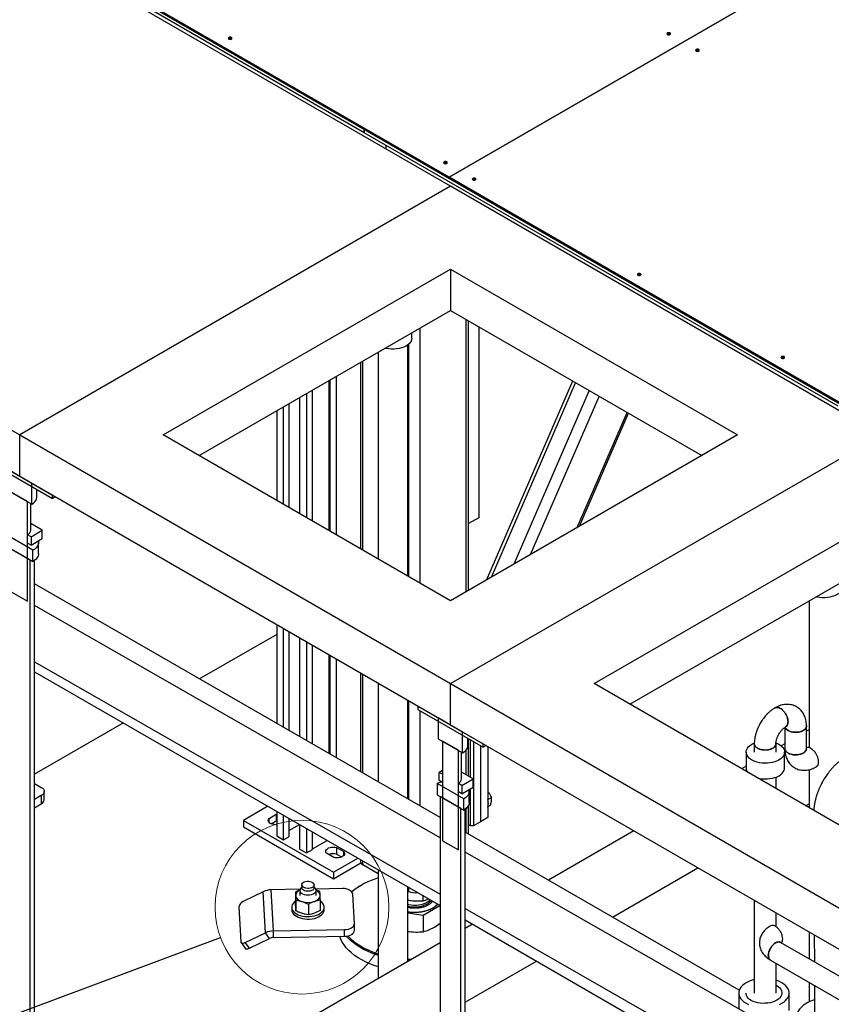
# Model space of a CAD drawing. Header units: millimetres. Extents: x 0 to 841, y 0 to 594.
# Tile 212 of 256: x 654 to 686, y 382 to 421. Entities that reach past the tile are written whole.
import ezdxf

# ---------------------------------------------------------------- set-up
doc = ezdxf.new("R2010")
doc.units = ezdxf.units.MM
doc.layers.add('TRAIT-FORT', color=4, linetype='Continuous', lineweight=25)
doc.dimstyles.new('SLDDIMSTYLE2', dxfattribs={"dimtxt": 0.18, "dimasz": 2, "dimexe": 0, "dimexo": 0.0625, "dimgap": 0, "dimtad": 0, "dimtih": 1, "dimtoh": 1, "dimdec": 0, "dimrnd": 1e-09, "dimzin": 0, "dimdsep": 46, "dimtxsty": 'Standard', "dimblk1": 'NONE', "dimblk2": 'NONE', "dimsah": 1, "dimcen": 0.09, "dimadec": 0, "dimazin": 0, "dimtfac": 2, "dimtdec": 0, "dimtofl": 0, "dimtmove": 0, "dimatfit": 3, "dimldrblk": 'NONE', "dimfxl": 1, "dimfrac": 2, "dimtolj": 1, "dimtzin": 0, "dimarcsym": 0})

# ---------------------------------------------------------------- blocks, each defined once
blk = doc.blocks.new('_None')

msp = doc.modelspace()

# ---------------------------------------------------------------- linework, layer by layer
at = {"color": 7, "linetype": 'Continuous', "lineweight": 18}
msp.add_circle((664.857, 385.83), 3.424, dxfattribs=at)
at = {"layer": 'TRAIT-FORT', "color": 4, "linetype": 'Continuous', "lineweight": 25}
for p, q in [((670.652, 414.59), (653.738, 424.354)), ((653.738, 424.305), (670.652, 414.541)), ((667.315, 416.468), (653.738, 424.305)), ((667.315, 416.337), (653.738, 424.175)), ((670.709, 414.231), (653.738, 424.028)), ((670.652, 414.59), (683.683, 422.112)), ((683.682, 422.112), (670.652, 414.59)), ((667.315, 416.468), (667.315, 416.337)), ((685.982, 405.691), (667.315, 416.468)), ((667.315, 416.337), (667.315, 416.468)), ((667.315, 416.337), (667.315, 416.337)), ((685.982, 405.561), (667.315, 416.337)), ((668.163, 415.847), (668.163, 415.7)), ((697.805, 398.915), (670.652, 414.59)), ((670.652, 414.59), (670.652, 414.541)), ((670.652, 414.541), (670.652, 414.59)), ((670.652, 414.541), (697.805, 398.866)), ((670.652, 414.541), (670.652, 414.541)), ((636.768, 414.231), (653.738, 404.434)), ((670.709, 414.231), (653.738, 404.434)), ((687.679, 404.434), (670.709, 414.231)), ((653.738, 402.801), (636.768, 412.598)), ((659.395, 404.434), (670.709, 410.965)), ((670.709, 410.965), (682.022, 404.434)), ((670.709, 410.965), (670.709, 409.332)), ((660.809, 403.617), (670.709, 409.332)), ((670.709, 409.332), (680.608, 403.617)), ((671.331, 398.262), (671.331, 408.973)), ((671.425, 398.316), (671.425, 408.919)), ((669.521, 398.589), (669.521, 408.646)), ((671.826, 408.687), (671.826, 401.172)), ((669.186, 408.241), (669.186, 408.453)), ((667.866, 407.691), (667.866, 399.544)), ((669.026, 398.874), (669.026, 407.975)), ((669.068, 398.85), (669.068, 408.009)), ((667.258, 399.895), (667.258, 407.34)), ((667.164, 407.286), (667.164, 399.949)), ((665.929, 400.662), (665.929, 406.573)), ((665.963, 406.593), (665.963, 400.642)), ((666.203, 406.731), (666.203, 400.504)), ((675.521, 406.554), (672.131, 398.724)), ((665.276, 401.039), (665.276, 406.196)), ((672.324, 398.835), (675.637, 406.487)), ((673.22, 399.352), (676.175, 406.177)), ((664.767, 405.902), (664.767, 401.333)), ((665.035, 406.057), (665.035, 401.178)), ((673.869, 399.727), (676.564, 405.952)), ((663.867, 405.383), (663.867, 401.852)), ((664.136, 401.697), (664.136, 405.538)), ((664.348, 405.66), (664.348, 401.575)), ((675.704, 400.787), (677.666, 405.316)), ((675.792, 400.837), (677.718, 405.286)), ((653.738, 402.801), (653.738, 404.434)), ((653.738, 404.434), (670.709, 394.637)), ((670.709, 397.903), (659.395, 404.434)), ((682.022, 404.434), (670.709, 397.903)), ((670.709, 394.637), (687.679, 404.434)), ((652.447, 403.546), (655.029, 402.056)), ((652.447, 403.416), (655.029, 401.925)), ((654.219, 402.523), (653.257, 403.079)), ((670.709, 393.004), (653.738, 402.801)), ((653.257, 402.262), (654.219, 401.707)), ((654.219, 401.707), (654.219, 402.523)), ((654.418, 401.984), (654.418, 402.278)), ((654.049, 401.805), (653.427, 402.164)), ((655.029, 401.925), (655.029, 402.056)), ((655.142, 401.99), (655.029, 401.925)), ((654.049, 397.885), (654.049, 401.805)), ((654.178, 400.681), (654.178, 401.73)), ((671.826, 401.172), (671.425, 400.94)), ((676.366, 394.637), (687.679, 401.168)), ((654.629, 400.681), (654.178, 400.941)), ((654.261, 399.889), (653.215, 400.493)), ((654.184, 400.424), (654.049, 400.501)), ((654.049, 400.175), (654.049, 400.501)), ((654.184, 400.424), (654.629, 400.681)), ((654.184, 400.424), (654.184, 400.097)), ((654.184, 400.097), (654.629, 400.354)), ((654.629, 400.354), (654.629, 400.681)), ((653.215, 400.052), (654.261, 399.448)), ((654.148, 399.513), (653.328, 399.987)), ((654.184, 400.097), (654.049, 400.175)), ((654.478, 399.75), (654.478, 400.191)), ((654.261, 399.448), (654.261, 399.889)), ((677.78, 393.821), (687.679, 399.535)), ((654.148, 371.702), (654.148, 399.513)), ((654.318, 372.099), (654.318, 399.485)), ((670.299, 389.359), (654.318, 398.57)), ((653.427, 398.245), (654.049, 397.885)), ((670.299, 388.566), (654.318, 397.716)), ((684.836, 397.894), (684.836, 392.106)), ((663.867, 396.954), (663.867, 393.066)), ((663.867, 396.577), (660.824, 394.82)), ((664.136, 392.911), (664.136, 396.798)), ((664.348, 396.676), (664.348, 392.789)), ((664.767, 396.434), (664.767, 392.547)), ((665.035, 396.279), (665.035, 392.393)), ((665.276, 392.254), (665.276, 396.14)), ((665.929, 391.877), (665.929, 395.763)), ((665.963, 395.744), (665.963, 391.858)), ((654.318, 395.49), (670.299, 386.34)), ((666.203, 395.605), (666.203, 391.719)), ((654.318, 395.107), (670.299, 385.896)), ((667.164, 395.05), (667.164, 391.165)), ((667.258, 391.111), (667.258, 394.996)), ((667.866, 394.645), (667.866, 390.761)), ((670.709, 393.004), (670.709, 394.637)), ((670.709, 394.637), (687.679, 384.84)), ((687.679, 388.106), (676.366, 394.637)), ((669.026, 390.092), (669.026, 393.975)), ((669.068, 390.068), (669.068, 393.951)), ((669.418, 393.749), (672, 392.259)), ((669.418, 393.749), (669.418, 393.619)), ((669.418, 393.619), (672, 392.128)), ((669.521, 389.807), (669.521, 393.559)), ((657.823, 393.087), (654.318, 391.064)), ((671.19, 392.726), (670.228, 393.282)), ((670.228, 393.282), (670.228, 392.465)), ((687.679, 383.207), (670.709, 393.004)), ((684.736, 392.077), (684.736, 392.963)), ((671.19, 391.91), (671.19, 392.726)), ((683.884, 392.918), (683.884, 392.077)), ((684.836, 392.815), (684.736, 392.757)), ((684.836, 392.815), (684.736, 392.757)), ((670.228, 392.465), (671.19, 391.91)), ((670.398, 392.367), (670.398, 388.448)), ((671.02, 392.008), (670.398, 392.367)), ((671.389, 392.188), (671.389, 392.481)), ((671.425, 390.985), (671.425, 392.46)), ((671.501, 390.941), (671.501, 392.416)), ((671.614, 392.351), (671.614, 389.032)), ((671.897, 392.188), (671.897, 389.195)), ((672, 392.128), (672, 392.259)), ((672.113, 392.193), (672, 392.128)), ((682.676, 392.268), (682.676, 391.931)), ((683.536, 391.931), (683.536, 392.268)), ((683.884, 392.265), (683.745, 392.184)), ((683.884, 392.265), (683.745, 392.184)), ((671.02, 388.088), (671.02, 392.008)), ((671.149, 390.884), (671.149, 391.933)), ((671.331, 391.039), (671.331, 392.029)), ((672.179, 392.155), (672.179, 389.358)), ((682.359, 391.938), (682.359, 391.319)), ((683.876, 391.319), (683.876, 391.938)), ((670.398, 391.219), (670.263, 391.141)), ((670.398, 391.064), (670.263, 391.141)), ((670.263, 390.814), (670.263, 391.141)), ((670.398, 391.064), (670.398, 390.737)), ((671.6, 390.884), (671.149, 391.144)), ((682.359, 391.384), (682.179, 391.281)), ((682.359, 391.384), (682.179, 391.281)), ((684.836, 391.245), (684.836, 389.747)), ((654.318, 390.705), (654.587, 390.55)), ((670.185, 390.696), (670.185, 390.255)), ((671.232, 390.092), (670.185, 390.696)), ((670.398, 390.737), (670.263, 390.814)), ((671.02, 390.378), (671.02, 390.704)), ((671.154, 390.627), (671.02, 390.704)), ((671.154, 390.627), (671.6, 390.884)), ((671.154, 390.627), (671.154, 390.3)), ((671.6, 390.557), (671.6, 390.884)), ((683.536, 390.498), (683.536, 390.953)), ((654.704, 390.06), (654.704, 390.387)), ((670.185, 390.255), (671.232, 389.651)), ((671.154, 390.3), (671.02, 390.378)), ((671.154, 390.3), (671.6, 390.557)), ((671.449, 389.953), (671.449, 390.394)), ((671.501, 389.032), (671.501, 390.5)), ((654.587, 390.223), (654.318, 390.068)), ((654.318, 389.742), (654.587, 389.897)), ((654.587, 390.223), (654.587, 389.897)), ((670.299, 390.19), (670.299, 362.378)), ((671.119, 389.716), (670.299, 390.19)), ((671.232, 389.651), (671.232, 390.092)), ((671.425, 388.71), (671.425, 389.845)), ((672.179, 390.07), (672.322, 390.152)), ((672.194, 389.8), (672.288, 389.854)), ((684.7, 389.826), (684.836, 389.905)), ((684.7, 389.826), (684.836, 389.905)), ((663.519, 389.804), (662.56, 389.25)), ((663.564, 389.324), (663.847, 389.487)), ((663.847, 389.487), (663.867, 389.492)), ((663.847, 389.487), (663.847, 389.226)), ((663.867, 389.603), (663.867, 388.638)), ((671.119, 361.905), (671.119, 389.716)), ((671.289, 362.302), (671.289, 389.688)), ((671.331, 388.764), (671.331, 389.722)), ((662.56, 389.25), (662.56, 388.989)), ((662.56, 389.25), (666.096, 387.209)), ((663.564, 389.174), (663.564, 389.324)), ((663.651, 389.113), (663.847, 389.226)), ((663.847, 389.226), (663.867, 389.231)), ((664.136, 388.483), (664.136, 389.448)), ((664.348, 389.326), (664.348, 388.605)), ((664.348, 388.85), (664.76, 389.088)), ((664.767, 389.085), (664.767, 388.119)), ((671.501, 389.032), (671.425, 389.076)), ((671.897, 389.195), (671.614, 389.032)), ((672.179, 389.358), (671.897, 389.195)), ((662.56, 388.989), (666.096, 386.948)), ((665.035, 388.93), (665.035, 387.964)), ((665.276, 388.102), (665.276, 388.791)), ((682.089, 382.562), (671.289, 388.788)), ((671.614, 389.032), (671.501, 389.032)), ((677.937, 388.831), (674.577, 386.892)), ((677.937, 388.831), (674.577, 386.892)), ((663.867, 388.638), (664.136, 388.483)), ((664.136, 388.483), (664.348, 388.605)), ((665.276, 388.122), (665.856, 388.457)), ((670.398, 388.448), (671.02, 388.088)), ((664.767, 388.119), (665.035, 387.964)), ((665.035, 387.964), (665.276, 388.102)), ((666.11, 387.789), (665.827, 387.952)), ((666.223, 388.181), (666.506, 388.018)), ((666.223, 388.181), (666.223, 387.92)), ((666.223, 387.92), (666.419, 387.806)), ((666.506, 387.867), (666.506, 388.018)), ((685.569, 379.823), (671.289, 387.999)), ((666.096, 387.209), (667.057, 387.764)), ((666.096, 386.948), (667.179, 387.573)), ((667.164, 387.703), (667.164, 387.627)), ((667.258, 387.497), (667.258, 387.649)), ((666.096, 387.209), (666.096, 386.948)), ((667.866, 387.146), (667.258, 387.497)), ((667.866, 387.298), (667.866, 383.018)), ((677.1, 385.438), (680.457, 387.377)), ((677.1, 385.438), (680.457, 387.377)), ((663.332, 386.436), (662.541, 386.048)), ((663.419, 384.82), (663.332, 386.436)), ((664.784, 386.532), (663.652, 386.512)), ((663.739, 384.896), (663.652, 386.512)), ((664.606, 386.423), (664.606, 386)), ((664.775, 386.487), (664.775, 386.294)), ((664.851, 386.624), (664.802, 386.562)), ((664.851, 386.709), (664.851, 386.594)), ((665.339, 386.594), (665.339, 386.709)), ((665.387, 386.562), (665.339, 386.624)), ((666.451, 386.562), (665.399, 386.543)), ((665.415, 386.294), (665.415, 386.487)), ((667.201, 386.696), (667.173, 386.68)), ((669.026, 383.687), (669.026, 386.63)), ((669.068, 386.452), (669.026, 386.476)), ((669.068, 386.452), (669.068, 386.605)), ((664.623, 386.104), (664.623, 385.68)), ((665.583, 385.697), (665.583, 386.121)), ((666.925, 385.184), (666.863, 386.338)), ((669.638, 386.06), (669.638, 386.277)), ((682.676, 386.096), (682.676, 382.438)), ((662.374, 385.848), (662.448, 384.463)), ((664.455, 385.827), (664.455, 385.729)), ((665.112, 385.952), (665.112, 385.529)), ((665.735, 385.729), (665.735, 385.827)), ((669.107, 385.798), (669.026, 385.814)), ((669.026, 385.601), (669.638, 385.511)), ((669.638, 385.511), (670.294, 385.899)), ((671.289, 385.773), (685.162, 377.829)), ((683.536, 385.055), (683.536, 385.599)), ((669.638, 385.511), (669.638, 384.862)), ((670.082, 385.045), (670.299, 385.194)), ((671.289, 385.325), (685.162, 377.328)), ((662.627, 384.433), (663.419, 384.82)), ((663.579, 384.597), (663.419, 384.82)), ((663.739, 384.896), (666.537, 384.946)), ((663.739, 384.635), (663.739, 384.896)), ((666.537, 384.685), (666.537, 384.946)), ((666.925, 384.916), (666.925, 385.177)), ((671.576, 385.16), (671.289, 384.994)), ((671.576, 385.16), (671.289, 384.994)), ((684.836, 384.848), (684.836, 383.792)), ((670.299, 384.422), (661.593, 379.397)), ((670.299, 384.422), (661.593, 379.397)), ((662.459, 384.432), (662.619, 384.208)), ((662.787, 384.209), (662.627, 384.433)), ((662.787, 384.209), (663.579, 384.597)), ((663.739, 384.635), (666.537, 384.685)), ((687.368, 382.33), (683.716, 384.439)), ((685.042, 384.73), (685.046, 383.671)), ((669.095, 383.727), (669.026, 383.731)), ((671.289, 382.084), (674.098, 383.706)), ((671.289, 382.084), (674.098, 383.706)), ((683.316, 383.746), (687.139, 381.539)), ((683.536, 382.442), (683.536, 383.619)), ((684.836, 382.868), (684.836, 382.094)), ((685.05, 382.745), (685.056, 381.483)), ((682.069, 382.447), (682.069, 381.826)), ((683.77, 382.45), (683.769, 382.456)), ((684.053, 381.752), (684.053, 382.447))]:
    msp.add_line(p, q, dxfattribs=at)
at = {"layer": 'TRAIT-FORT', "color": 4, "linetype": 'Continuous', "lineweight": 25, "flags": 128}
for points in [[(661.975, 420.031), (661.998, 420.022), (662.026, 420.018), (662.053, 420.022), (662.077, 420.031), (662.092, 420.044), (662.098, 420.06), (662.092, 420.076), (662.077, 420.089), (662.053, 420.098), (662.026, 420.101), (661.998, 420.098), (661.975, 420.089), (661.959, 420.076), (661.954, 420.06), (661.959, 420.044), (661.975, 420.031)], [(679.256, 420.21), (679.28, 420.201), (679.307, 420.198), (679.335, 420.201), (679.358, 420.21), (679.374, 420.224), (679.379, 420.24), (679.374, 420.255), (679.358, 420.269), (679.335, 420.278), (679.307, 420.281), (679.28, 420.278), (679.256, 420.269), (679.241, 420.255), (679.235, 420.24), (679.241, 420.224), (679.256, 420.21)], [(680.388, 419.557), (680.411, 419.548), (680.438, 419.545), (680.466, 419.548), (680.489, 419.557), (680.505, 419.571), (680.51, 419.587), (680.505, 419.602), (680.489, 419.616), (680.466, 419.625), (680.438, 419.628), (680.411, 419.625), (680.388, 419.616), (680.372, 419.602), (680.366, 419.587), (680.372, 419.571), (680.388, 419.557)], [(670.46, 415.132), (670.483, 415.123), (670.511, 415.12), (670.539, 415.123), (670.562, 415.132), (670.577, 415.146), (670.583, 415.161), (670.577, 415.177), (670.562, 415.191), (670.539, 415.2), (670.511, 415.203), (670.483, 415.2), (670.46, 415.191), (670.444, 415.177), (670.439, 415.161), (670.444, 415.146), (670.46, 415.132)], [(671.591, 414.479), (671.615, 414.47), (671.642, 414.467), (671.67, 414.47), (671.693, 414.479), (671.709, 414.493), (671.714, 414.508), (671.709, 414.524), (671.693, 414.538), (671.67, 414.547), (671.642, 414.55), (671.615, 414.547), (671.591, 414.538), (671.576, 414.524), (671.57, 414.508), (671.576, 414.493), (671.591, 414.479)], [(678.097, 410.724), (678.12, 410.715), (678.147, 410.711), (678.175, 410.715), (678.198, 410.724), (678.214, 410.737), (678.219, 410.753), (678.214, 410.769), (678.198, 410.782), (678.175, 410.791), (678.147, 410.795), (678.12, 410.791), (678.097, 410.782), (678.081, 410.769), (678.075, 410.753), (678.081, 410.737), (678.097, 410.724)], [(669.186, 408.241), (669.18, 408.189), (669.161, 408.13), (669.127, 408.074), (669.08, 408.021), (669.021, 407.972), (668.951, 407.928), (668.87, 407.891), (668.782, 407.86), (668.687, 407.837), (668.587, 407.821), (668.485, 407.814), (668.381, 407.815), (668.279, 407.824), (668.181, 407.842), (668.143, 407.851)], [(683.753, 407.458), (683.777, 407.449), (683.804, 407.446), (683.832, 407.449), (683.855, 407.458), (683.871, 407.471), (683.876, 407.487), (683.871, 407.503), (683.855, 407.517), (683.832, 407.526), (683.804, 407.529), (683.777, 407.526), (683.753, 407.517), (683.738, 407.503), (683.732, 407.487), (683.738, 407.471), (683.753, 407.458)], [(654.219, 401.707), (654.285, 401.751), (654.339, 401.801), (654.38, 401.855), (654.406, 401.911), (654.418, 401.97), (654.418, 401.984)], [(654.468, 400.261), (654.476, 400.221), (654.476, 400.16), (654.461, 400.1), (654.431, 400.042), (654.388, 399.986), (654.331, 399.935), (654.261, 399.889)], [(654.478, 399.75), (654.476, 399.719), (654.461, 399.659), (654.431, 399.601), (654.388, 399.545), (654.331, 399.494), (654.261, 399.448)], [(686.156, 398.444), (686.151, 398.392), (686.131, 398.333), (686.098, 398.277), (686.051, 398.224), (685.992, 398.175), (685.921, 398.131), (685.841, 398.094), (685.752, 398.063), (685.657, 398.04), (685.558, 398.024), (685.455, 398.017), (685.352, 398.018), (685.25, 398.027), (685.151, 398.045), (685.113, 398.054)], [(684.736, 392.978), (684.736, 392.975), (684.732, 392.929), (684.714, 392.885), (684.683, 392.844), (684.638, 392.806), (684.583, 392.774), (684.518, 392.748), (684.446, 392.73), (684.369, 392.72), (684.291, 392.718), (684.213, 392.724), (684.138, 392.738), (684.07, 392.76), (684.009, 392.789), (683.959, 392.824), (683.921, 392.864), (683.896, 392.907), (683.889, 392.926)], [(671.19, 391.91), (671.256, 391.954), (671.31, 392.004), (671.351, 392.058), (671.377, 392.115), (671.388, 392.173), (671.389, 392.188)], [(683.534, 392.304), (683.616, 392.268), (683.689, 392.226), (683.752, 392.178), (683.802, 392.126), (683.84, 392.071), (683.865, 392.012), (683.875, 391.953), (683.872, 391.893), (683.854, 391.834), (683.823, 391.777), (683.778, 391.723), (683.722, 391.674), (683.654, 391.628), (683.576, 391.589), (683.489, 391.556), (683.396, 391.531), (683.297, 391.513), (683.195, 391.503), (683.091, 391.5), (682.988, 391.507), (682.888, 391.521), (682.792, 391.543), (682.701, 391.572), (682.619, 391.608), (682.546, 391.65), (682.483, 391.698), (682.432, 391.75), (682.394, 391.806), (682.37, 391.864), (682.359, 391.923), (682.363, 391.983), (682.38, 392.042), (682.412, 392.099), (682.456, 392.153), (682.513, 392.203), (682.581, 392.248), (682.581, 392.248)], [(682.581, 392.248), (682.659, 392.287), (682.676, 392.294)], [(683.41, 392.092), (683.349, 392.063), (683.279, 392.041), (683.204, 392.026), (683.125, 392.02), (683.046, 392.022), (682.969, 392.032), (682.896, 392.051), (682.831, 392.077), (682.775, 392.109), (682.73, 392.147), (682.698, 392.189), (682.68, 392.233), (682.676, 392.268)], [(683.884, 392.077), (683.885, 392.065), (683.896, 392.02), (683.921, 391.977), (683.959, 391.938), (684.009, 391.903), (684.07, 391.874), (684.138, 391.852), (684.213, 391.837), (684.291, 391.831), (684.369, 391.833), (684.446, 391.843), (684.518, 391.862), (684.583, 391.887), (684.638, 391.919), (684.683, 391.957), (684.714, 391.998), (684.732, 392.043), (684.736, 392.077)], [(682.805, 390.92), (682.888, 390.901), (682.988, 390.887), (683.091, 390.881), (683.195, 390.883), (683.297, 390.893), (683.396, 390.911), (683.489, 390.937), (683.576, 390.97), (683.654, 391.009), (683.722, 391.054), (683.778, 391.104), (683.823, 391.158), (683.854, 391.215), (683.872, 391.274), (683.876, 391.319)], [(670.185, 390.696), (670.265, 390.736), (670.346, 390.766)], [(654.587, 390.55), (654.636, 390.515), (654.673, 390.475), (654.696, 390.432), (654.704, 390.387), (654.696, 390.341), (654.673, 390.298), (654.636, 390.258), (654.587, 390.223)], [(671.439, 390.464), (671.447, 390.424), (671.447, 390.364), (671.432, 390.303), (671.402, 390.245), (671.358, 390.189), (671.301, 390.138), (671.232, 390.092)], [(671.449, 389.953), (671.447, 389.923), (671.432, 389.862), (671.402, 389.804), (671.358, 389.748), (671.301, 389.697), (671.232, 389.651)], [(663.867, 389.079), (663.832, 389.078), (663.765, 389.082), (663.702, 389.095), (663.646, 389.115), (663.599, 389.142), (663.563, 389.175), (663.542, 389.211), (663.534, 389.249), (663.542, 389.288), (663.564, 389.324)], [(663.867, 389.079), (663.832, 389.078), (663.765, 389.082), (663.702, 389.095), (663.646, 389.115), (663.599, 389.142), (663.563, 389.175), (663.542, 389.211), (663.534, 389.249), (663.542, 389.288), (663.564, 389.324)], [(665.827, 387.952), (665.805, 387.988), (665.797, 388.027), (665.804, 388.065), (665.826, 388.101), (665.862, 388.134), (665.909, 388.161), (665.965, 388.181), (666.028, 388.194), (666.094, 388.198), (666.16, 388.194), (666.223, 388.181)], [(665.827, 387.952), (665.805, 387.988), (665.797, 388.027), (665.804, 388.065), (665.826, 388.101), (665.862, 388.134), (665.909, 388.161), (665.965, 388.181), (666.028, 388.194), (666.094, 388.198), (666.16, 388.194), (666.223, 388.181)], [(666.506, 388.018), (666.528, 387.981), (666.536, 387.943), (666.529, 387.905), (666.507, 387.869), (666.472, 387.836), (666.425, 387.809), (666.368, 387.788), (666.305, 387.776), (666.239, 387.772), (666.173, 387.776), (666.11, 387.789)], [(666.506, 388.018), (666.528, 387.981), (666.536, 387.943), (666.529, 387.905), (666.507, 387.869), (666.472, 387.836), (666.425, 387.809), (666.368, 387.788), (666.305, 387.776), (666.239, 387.772), (666.173, 387.776), (666.11, 387.789)], [(664.851, 386.704), (664.856, 386.738), (664.875, 386.77), (664.907, 386.799), (664.95, 386.822), (665.001, 386.839), (665.058, 386.848), (665.117, 386.849), (665.174, 386.842), (665.227, 386.827), (665.272, 386.805), (665.307, 386.778), (665.33, 386.747), (665.338, 386.713), (665.333, 386.679), (665.314, 386.647), (665.282, 386.619), (665.239, 386.595), (665.188, 386.579), (665.132, 386.569), (665.073, 386.568), (665.015, 386.575), (664.962, 386.59), (664.917, 386.612), (664.882, 386.639), (664.86, 386.671), (664.851, 386.704)], [(664.776, 386.501), (664.745, 386.484), (664.705, 386.456), (664.672, 386.425), (664.646, 386.392), (664.627, 386.357), (664.617, 386.321), (664.615, 386.285)], [(665.387, 386.562), (665.395, 386.551), (665.412, 386.512), (665.414, 386.472), (665.401, 386.433), (665.374, 386.396), (665.334, 386.364), (665.282, 386.337), (665.222, 386.317), (665.156, 386.305), (665.087, 386.302), (665.019, 386.307), (664.954, 386.321), (664.895, 386.342), (664.846, 386.37), (664.808, 386.404), (664.784, 386.441), (664.775, 386.481), (664.775, 386.481)], [(665.339, 386.594), (665.333, 386.565), (665.314, 386.533), (665.282, 386.504), (665.239, 386.481), (665.188, 386.464), (665.132, 386.455), (665.073, 386.454), (665.015, 386.461), (664.962, 386.476), (664.917, 386.498), (664.882, 386.525), (664.86, 386.556), (664.851, 386.59), (664.851, 386.594)], [(665.574, 386.302), (665.568, 386.338), (665.554, 386.374), (665.532, 386.408), (665.503, 386.44), (665.466, 386.469), (665.423, 386.496), (665.414, 386.501)], [(666.863, 386.338), (666.853, 386.383), (666.828, 386.426), (666.788, 386.465), (666.737, 386.499), (666.675, 386.527), (666.605, 386.547), (666.529, 386.559), (666.451, 386.562)], [(664.606, 386.066), (664.555, 386.025), (664.51, 385.977), (664.477, 385.925), (664.459, 385.87), (664.455, 385.815), (664.465, 385.76), (664.489, 385.707), (664.527, 385.656), (664.577, 385.609), (664.639, 385.567), (664.711, 385.531), (664.792, 385.501), (664.879, 385.479), (664.972, 385.464), (665.067, 385.458), (665.162, 385.459), (665.256, 385.469), (665.347, 385.487), (665.432, 385.513), (665.509, 385.545), (665.577, 385.584), (665.634, 385.628), (665.68, 385.677), (665.712, 385.729), (665.73, 385.783), (665.734, 385.838), (665.734, 385.838)], [(664.615, 386.285), (664.621, 386.249), (664.635, 386.214), (664.657, 386.18), (664.687, 386.148), (664.723, 386.118), (664.766, 386.092), (664.814, 386.069), (664.868, 386.05)], [(665.347, 386.058), (665.398, 386.079), (665.444, 386.104), (665.484, 386.132), (665.518, 386.163), (665.544, 386.196), (665.562, 386.23), (665.572, 386.266), (665.574, 386.302)], [(669.026, 385.941), (669.068, 385.932), (669.166, 385.917), (669.265, 385.911), (669.366, 385.913), (669.465, 385.923), (669.561, 385.94), (669.651, 385.965), (669.735, 385.997), (669.81, 386.036), (669.875, 386.08), (669.916, 386.117)], [(669.026, 385.87), (669.092, 385.857), (669.19, 385.844), (669.291, 385.84), (669.391, 385.844), (669.489, 385.856), (669.584, 385.875), (669.673, 385.902), (669.754, 385.936), (669.827, 385.976), (669.889, 386.021), (669.94, 386.071), (669.957, 386.093)], [(664.455, 385.729), (664.455, 385.717), (664.465, 385.662), (664.489, 385.609), (664.527, 385.558), (664.577, 385.511), (664.639, 385.469), (664.711, 385.433), (664.792, 385.403), (664.879, 385.381), (664.972, 385.366), (665.067, 385.36), (665.162, 385.361), (665.256, 385.371), (665.347, 385.389), (665.432, 385.415), (665.509, 385.447), (665.577, 385.486), (665.634, 385.53), (665.68, 385.579), (665.712, 385.631), (665.73, 385.685), (665.735, 385.729)], [(669.026, 385.654), (669.101, 385.644), (669.221, 385.634), (669.342, 385.634), (669.463, 385.641), (669.581, 385.657), (669.695, 385.68), (669.803, 385.711), (669.904, 385.749), (669.997, 385.794), (670.08, 385.845), (670.152, 385.902), (670.202, 385.952)], [(669.026, 385.647), (669.101, 385.637), (669.221, 385.628), (669.342, 385.627), (669.463, 385.634), (669.581, 385.65), (669.695, 385.673), (669.803, 385.705), (669.904, 385.743), (669.997, 385.788), (670.08, 385.839), (670.152, 385.895), (670.206, 385.949)], [(666.537, 384.946), (666.615, 384.952), (666.689, 384.966), (666.757, 384.989), (666.816, 385.019), (666.864, 385.055), (666.899, 385.095), (666.919, 385.139), (666.925, 385.184)], [(666.537, 384.685), (666.615, 384.691), (666.689, 384.705), (666.757, 384.728), (666.816, 384.757), (666.864, 384.793), (666.899, 384.834), (666.919, 384.878), (666.925, 384.916)], [(662.448, 384.463), (662.453, 384.443), (662.464, 384.426), (662.481, 384.414), (662.503, 384.407), (662.53, 384.405), (662.561, 384.409), (662.594, 384.418), (662.627, 384.433)], [(667.866, 383.475), (667.701, 383.531), (667.529, 383.598), (667.366, 383.672), (667.212, 383.752), (667.068, 383.837), (666.935, 383.929), (666.812, 384.025), (666.702, 384.127), (666.604, 384.232), (666.519, 384.341), (666.447, 384.453), (666.389, 384.568), (666.345, 384.681)], [(667.866, 383.933), (667.789, 383.957), (667.614, 384.021), (667.446, 384.091), (667.288, 384.168), (667.139, 384.251), (667, 384.34), (666.872, 384.434), (666.756, 384.533), (666.651, 384.636), (666.604, 384.689)], [(666.667, 384.701), (666.687, 384.68), (666.79, 384.578), (666.904, 384.48), (667.03, 384.387), (667.167, 384.3), (667.315, 384.218), (667.471, 384.142), (667.636, 384.073), (667.809, 384.01), (667.866, 383.992)], [(683.516, 384.419), (683.463, 384.382), (683.411, 384.335), (683.363, 384.279), (683.321, 384.216), (683.286, 384.149), (683.259, 384.079), (683.241, 384.011), (683.234, 383.945), (683.236, 383.884), (683.249, 383.831), (683.271, 383.787), (683.302, 383.755), (683.316, 383.746)], [(662.619, 384.208), (662.624, 384.202), (662.641, 384.19), (662.663, 384.183), (662.69, 384.182), (662.721, 384.186), (662.753, 384.195), (662.787, 384.209)], [(669.026, 383.786), (669.169, 383.781), (669.187, 383.78)], [(683.673, 381.996), (683.762, 382.042), (683.842, 382.093), (683.91, 382.15), (683.966, 382.212), (684.008, 382.276), (684.037, 382.343), (684.051, 382.412), (684.051, 382.481), (684.037, 382.55), (684.008, 382.617), (683.966, 382.682), (683.91, 382.743), (683.842, 382.8), (683.762, 382.852), (683.673, 382.897), (683.574, 382.937), (683.536, 382.949)], [(682.36, 382.852), (682.28, 382.8), (682.212, 382.743), (682.156, 382.682), (682.114, 382.617), (682.085, 382.55), (682.071, 382.481), (682.071, 382.412), (682.085, 382.343), (682.114, 382.276), (682.156, 382.212), (682.212, 382.15), (682.28, 382.093), (682.36, 382.042), (682.449, 381.996)], [(683.536, 382.753), (683.562, 382.739), (683.628, 382.695), (683.683, 382.647), (683.725, 382.594), (683.753, 382.539), (683.768, 382.482), (683.768, 382.424), (683.753, 382.366), (683.725, 382.31), (683.683, 382.257), (683.628, 382.208), (683.562, 382.163)], [(683.562, 382.163), (683.486, 382.124), (683.401, 382.092), (683.309, 382.067), (683.212, 382.05), (683.112, 382.041), (683.01, 382.04), (682.91, 382.048), (682.813, 382.063), (682.721, 382.087), (682.636, 382.117), (682.56, 382.155), (682.494, 382.198), (682.439, 382.246), (682.397, 382.299), (682.369, 382.354), (682.354, 382.412), (682.353, 382.438)], [(685.053, 382.179), (685.019, 382.168), (684.9, 382.123), (684.79, 382.071), (684.69, 382.013), (684.601, 381.95), (684.523, 381.881), (684.457, 381.809), (684.404, 381.733), (684.365, 381.654), (684.34, 381.573), (684.329, 381.492), (684.333, 381.41), (684.351, 381.329), (684.383, 381.249), (684.429, 381.171), (684.488, 381.097), (684.56, 381.027), (684.644, 380.961), (684.739, 380.9)]]:
    msp.add_lwpolyline(points, dxfattribs=at)
at = {"layer": 'TRAIT-FORT', "color": 4, "linetype": 'Continuous', "lineweight": 25}
for centre, radius, start, end in [((679.307, 420.133), 0.101, 54.8009, 125.1991), ((662.026, 419.953), 0.101, 54.8009, 125.1991), ((680.438, 419.48), 0.101, 54.8009, 125.1991), ((670.511, 415.055), 0.101, 54.8009, 125.1991), ((671.642, 414.402), 0.101, 54.8009, 125.1991), ((678.147, 410.646), 0.101, 54.8009, 125.1991), ((683.804, 407.38), 0.101, 54.8009, 125.1991), ((653.96, 400.701), 0.219, 294.0289, 354.6509), ((683.322, 392.288), 0.214, 294.0289, 354.6509), ((682.648, 391.324), 0.289, 181.0212, 219.9494), ((670.931, 390.904), 0.219, 294.0289, 354.6509), ((654.504, 390.08), 0.201, 294.3747, 354.3052), ((671.793, 389.914), 0.414, 338.759, 21.9058), ((666.094, 387.46), 0.477, 74.2968, 112.1524), ((666.094, 387.463), 0.475, 74.1944, 112.2548), ((667.324, 387.643), 0.161, 185.6948, 245.6253), ((668.693, 384.179), 2.925, 106.4182, 129.7494), ((663.663, 385.751), 0.761, 90.8513, 115.7926), ((664.901, 386.483), 0.126, 141.352, 181.0359), ((668.377, 384.571), 2.429, 119.7298, 129.95), ((669.295, 386.892), 0.495, 242.7011, 283.1175), ((662.638, 385.798), 0.269, 111.1429, 169.2025), ((665.094, 386.804), 0.788, 253.2895, 288.7612), ((665.419, 385.793), 0.318, 8.2373, 59.0629), ((663.75, 384.135), 0.761, 90.8513, 115.7926), ((663.744, 384.254), 0.381, 90.8513, 115.7926), ((683.633, 384.259), 0.198, 65.185, 126.1255), ((682.957, 381.781), 1.226, 103.2815, 119.1717)]:
    msp.add_arc(centre, radius, start, end, dxfattribs=at)
for points, knots in [([(684.736, 392.963), (684.736, 392.995), (684.734, 393.06), (684.722, 393.155), (684.701, 393.251), (684.67, 393.342), (684.631, 393.428), (684.582, 393.508), (684.524, 393.581), (684.457, 393.646), (684.383, 393.703), (684.3, 393.749), (684.211, 393.785), (684.115, 393.809), (684.017, 393.82), (683.919, 393.819), (683.822, 393.807), (683.725, 393.783), (683.627, 393.747), (683.55, 393.712), (683.507, 393.686), (683.495, 393.679)], [0, 0, 0, 0, 0.0509802, 0.1053576, 0.1596974, 0.2136651, 0.2670667, 0.3198918, 0.3722926, 0.4245327, 0.4769462, 0.5299205, 0.5838917, 0.6392402, 0.6965604, 0.7499785, 0.8048668, 0.8612911, 0.91905, 0.9776537, 1, 1, 1, 1]), ([(683.495, 393.679), (683.476, 393.668), (683.425, 393.639), (683.347, 393.582), (683.262, 393.512), (683.184, 393.436), (683.113, 393.359), (683.055, 393.287), (683.006, 393.221), (682.96, 393.153), (682.93, 393.102), (682.913, 393.074)], [0, 0, 0, 0, 0.084555, 0.219774, 0.352599, 0.481867, 0.604801, 0.719244, 0.801009, 0.888797, 1, 1, 1, 1]), ([(683.495, 393.68), (683.495, 393.68), (683.515, 393.701), (683.579, 393.704), (683.653, 393.688), (683.731, 393.648), (683.81, 393.587), (683.9, 393.477), (683.968, 393.349), (684.004, 393.231), (684.008, 393.164), (684.009, 393.137)], [0, 0, 0, 0, 0.002965, 0.145987, 0.28901, 0.33383, 0.476853, 0.619875, 0.762898, 0.90592, 1, 1, 1, 1]), ([(683.918, 392.946), (683.934, 392.956), (683.974, 392.979), (684.003, 393.051), (684.013, 393.148), (683.998, 393.261), (683.948, 393.394), (683.871, 393.518), (683.786, 393.607), (683.696, 393.67), (683.607, 393.703), (683.533, 393.705), (683.505, 393.681), (683.498, 393.675)], [0, 0, 0, 0, 0.073021, 0.180224, 0.250741, 0.357944, 0.465147, 0.57235, 0.679552, 0.75007, 0.857273, 0.964476, 1, 1, 1, 1]), ([(682.913, 393.074), (682.892, 393.037), (682.863, 392.985), (682.826, 392.904), (682.796, 392.835), (682.764, 392.75), (682.736, 392.661), (682.712, 392.568), (682.694, 392.471), (682.683, 392.372), (682.678, 392.304), (682.68, 392.27), (682.68, 392.268)], [0, 0, 0, 0, 0.14492, 0.204583, 0.303348, 0.405732, 0.515483, 0.629956, 0.748194, 0.869422, 0.993039, 1, 1, 1, 1]), ([(683.651, 392.649), (683.664, 392.671), (683.683, 392.702), (683.713, 392.745), (683.74, 392.78), (683.773, 392.818), (683.808, 392.854), (683.843, 392.887), (683.877, 392.914), (683.903, 392.932), (683.917, 392.939), (683.921, 392.942)], [0, 0, 0, 0, 0.163752, 0.231118, 0.341789, 0.455217, 0.574827, 0.696993, 0.820116, 0.943135, 1, 1, 1, 1]), ([(683.895, 392.926), (683.899, 392.911), (683.908, 392.868), (683.957, 392.822), (684.03, 392.775), (684.123, 392.737), (684.262, 392.714), (684.408, 392.719), (684.527, 392.748), (684.627, 392.794), (684.7, 392.855), (684.739, 392.918), (684.733, 392.954), (684.731, 392.963)], [0, 0, 0, 0, 0.062756, 0.175704, 0.211099, 0.324048, 0.436996, 0.549944, 0.662892, 0.737189, 0.850137, 0.963085, 1, 1, 1, 1]), ([(684.009, 393.137), (684.006, 393.101), (683.998, 393.027), (683.961, 392.963), (683.927, 392.95), (683.918, 392.947)], [0, 0, 0, 0, 0.428313, 0.856626, 1, 1, 1, 1]), ([(683.921, 392.942), (683.926, 392.945), (683.94, 392.953), (683.958, 392.961), (683.974, 392.966), (683.981, 392.967), (683.98, 392.967), (683.98, 392.967)], [0, 0, 0, 0, 0.13589, 0.387019, 0.640695, 0.900711, 1, 1, 1, 1]), ([(683.532, 392.268), (683.532, 392.269), (683.531, 392.28), (683.533, 392.31), (683.539, 392.357), (683.551, 392.409), (683.566, 392.463), (683.584, 392.512), (683.603, 392.556), (683.624, 392.601), (683.641, 392.631), (683.651, 392.649)], [0, 0, 0, 0, 0.010923, 0.14666, 0.283992, 0.421747, 0.556346, 0.683478, 0.775179, 0.874787, 1, 1, 1, 1]), ([(682.68, 392.268), (682.68, 392.267), (682.672, 392.24), (682.701, 392.183), (682.751, 392.127), (682.794, 392.1), (682.804, 392.094)], [0, 0, 0, 0, 0.007187, 0.436349, 0.865511, 1, 1, 1, 1]), ([(682.804, 392.094), (682.842, 392.076), (682.916, 392.041), (683.058, 392.019), (683.203, 392.023), (683.322, 392.052), (683.422, 392.098), (683.495, 392.159), (683.534, 392.222), (683.528, 392.259), (683.526, 392.268)], [0, 0, 0, 0, 0.14312, 0.286239, 0.429359, 0.572478, 0.666621, 0.809741, 0.95286, 1, 1, 1, 1]), ([(683.885, 392.076), (683.885, 392.045), (683.887, 391.98), (683.899, 391.884), (683.92, 391.789), (683.951, 391.698), (683.99, 391.612), (684.039, 391.532), (684.097, 391.459), (684.164, 391.394), (684.238, 391.337), (684.321, 391.291), (684.41, 391.255), (684.506, 391.231), (684.604, 391.22), (684.702, 391.221), (684.798, 391.233), (684.896, 391.257), (684.994, 391.293), (685.071, 391.328), (685.114, 391.354), (685.126, 391.361)], [0, 0, 0, 0, 0.0509333, 0.105314, 0.159657, 0.213628, 0.2670327, 0.3198609, 0.3722648, 0.4245081, 0.4769248, 0.5299022, 0.5838766, 0.6392284, 0.696552, 0.7499733, 0.8048649, 0.8612925, 0.9190549, 0.9776621, 1, 1, 1, 1]), ([(684.731, 392.077), (684.731, 392.058), (684.731, 392.012), (684.683, 391.951), (684.604, 391.894), (684.498, 391.851), (684.358, 391.827), (684.213, 391.832), (684.094, 391.861), (683.994, 391.907), (683.921, 391.968), (683.882, 392.031), (683.888, 392.067), (683.89, 392.076)], [0, 0, 0, 0, 0.072521, 0.179826, 0.250411, 0.357716, 0.465021, 0.572325, 0.67963, 0.750215, 0.85752, 0.964825, 1, 1, 1, 1]), ([(685.123, 391.364), (685.139, 391.374), (685.179, 391.397), (685.208, 391.469), (685.218, 391.566), (685.203, 391.679), (685.153, 391.812), (685.076, 391.935), (684.991, 392.024), (684.902, 392.087), (684.815, 392.123), (684.761, 392.114), (684.736, 392.11)], [0, 0, 0, 0, 0.075536, 0.188508, 0.262821, 0.375793, 0.488765, 0.601737, 0.714709, 0.789022, 0.901994, 1, 1, 1, 1]), ([(684.744, 392.013), (684.744, 392.013), (684.744, 392.013), (684.741, 392.025), (684.737, 392.045), (684.737, 392.067), (684.737, 392.077)], [0, 0, 0, 0, 0.194887, 0.473417, 0.748814, 1, 1, 1, 1]), ([(686.312, 391.767), (686.303, 391.762), (686.255, 391.736), (686.169, 391.678), (686.055, 391.595), (685.947, 391.503), (685.844, 391.406), (685.748, 391.304), (685.66, 391.202), (685.586, 391.106), (685.524, 391.02), (685.459, 390.924), (685.417, 390.853), (685.391, 390.81)], [0, 0, 0, 0, 0.022994, 0.132499, 0.241329, 0.349037, 0.455216, 0.559193, 0.65937, 0.75044, 0.823207, 0.890329, 1, 1, 1, 1]), ([(685.391, 390.81), (685.365, 390.763), (685.328, 390.697), (685.278, 390.596), (685.238, 390.509), (685.195, 390.403), (685.154, 390.291), (685.116, 390.173), (685.084, 390.051), (685.057, 389.925), (685.038, 389.797), (685.027, 389.701), (685.025, 389.648), (685.025, 389.638)], [0, 0, 0, 0, 0.125933, 0.17772, 0.263518, 0.352565, 0.448082, 0.547765, 0.650747, 0.756353, 0.864112, 0.973646, 1, 1, 1, 1]), ([(672.179, 390.392), (672.201, 390.367), (672.241, 390.317), (672.288, 390.235), (672.31, 390.18), (672.322, 390.152)], [0, 0, 0, 0, 0.350648, 0.672349, 1, 1, 1, 1]), ([(672.288, 389.854), (672.301, 389.897), (672.322, 389.968), (672.331, 390.058), (672.328, 390.113), (672.323, 390.143), (672.322, 390.152)], [0, 0, 0, 0, 0.385549, 0.637642, 0.896546, 1, 1, 1, 1]), ([(664.782, 386.505), (664.763, 386.497), (664.704, 386.474), (664.645, 386.444), (664.606, 386.423)], [0, 0, 0, 0, 0.327634, 1, 1, 1, 1]), ([(664.606, 386.423), (664.608, 386.403), (664.611, 386.363), (664.613, 386.311), (664.615, 386.285)], [0, 0, 0, 0, 0.498165, 1, 1, 1, 1]), ([(665.566, 386.441), (665.526, 386.46), (665.473, 386.485), (665.419, 386.503), (665.406, 386.508)], [0, 0, 0, 0, 0.761766, 1, 1, 1, 1]), ([(665.574, 386.302), (665.573, 386.328), (665.57, 386.38), (665.567, 386.42), (665.566, 386.441)], [0, 0, 0, 0, 0.497844, 1, 1, 1, 1]), ([(664.615, 385.818), (664.613, 385.846), (664.611, 385.902), (664.608, 385.967), (664.606, 386)], [0, 0, 0, 0, 0.497844, 1, 1, 1, 1]), ([(664.615, 386.285), (664.616, 386.257), (664.619, 386.202), (664.622, 386.136), (664.623, 386.104)], [0, 0, 0, 0, 0.4978437, 1, 1, 1, 1]), ([(664.623, 386.104), (664.664, 386.097), (664.745, 386.085), (664.827, 386.061), (664.868, 386.05)], [0, 0, 0, 0, 0.498165, 1, 1, 1, 1]), ([(664.868, 386.05), (664.908, 386.036), (664.99, 386.008), (665.071, 385.971), (665.112, 385.952)], [0, 0, 0, 0, 0.4978437, 1, 1, 1, 1]), ([(665.112, 385.952), (665.151, 385.972), (665.229, 386.013), (665.308, 386.043), (665.347, 386.058)], [0, 0, 0, 0, 0.498165, 1, 1, 1, 1]), ([(665.347, 386.058), (665.387, 386.071), (665.466, 386.097), (665.544, 386.113), (665.583, 386.121)], [0, 0, 0, 0, 0.497844, 1, 1, 1, 1]), ([(665.583, 386.121), (665.582, 386.153), (665.579, 386.219), (665.576, 386.274), (665.574, 386.302)], [0, 0, 0, 0, 0.498165, 1, 1, 1, 1]), ([(669.638, 386.06), (669.556, 386.06), (669.4, 386.059), (669.195, 386.071), (669.073, 386.089), (669.026, 386.096)], [0, 0, 0, 0, 0.406323, 0.76954, 1, 1, 1, 1]), ([(670.002, 386.067), (669.996, 386.058), (669.975, 386.021), (669.912, 385.963), (669.811, 385.897), (669.685, 385.843), (669.566, 385.811), (669.467, 385.795), (669.368, 385.785), (669.246, 385.782), (669.152, 385.793), (669.107, 385.798)], [0, 0, 0, 0, 0.0466979, 0.1799276, 0.3186962, 0.4604097, 0.6021232, 0.671587, 0.74107, 0.8742997, 1, 1, 1, 1]), ([(669.857, 386.15), (669.832, 386.138), (669.758, 386.104), (669.685, 386.078), (669.638, 386.06)], [0, 0, 0, 0, 0.351662, 1, 1, 1, 1]), ([(664.623, 385.68), (664.622, 385.7), (664.619, 385.741), (664.616, 385.792), (664.615, 385.818)], [0, 0, 0, 0, 0.4981655, 1, 1, 1, 1]), ([(664.868, 385.583), (664.827, 385.596), (664.745, 385.624), (664.664, 385.661), (664.623, 385.68)], [0, 0, 0, 0, 0.497844, 1, 1, 1, 1]), ([(665.112, 385.529), (665.072, 385.535), (664.991, 385.548), (664.909, 385.571), (664.868, 385.583)], [0, 0, 0, 0, 0.498165, 1, 1, 1, 1]), ([(665.347, 385.591), (665.308, 385.578), (665.229, 385.552), (665.151, 385.537), (665.112, 385.529)], [0, 0, 0, 0, 0.497844, 1, 1, 1, 1]), ([(665.583, 385.697), (665.544, 385.677), (665.466, 385.637), (665.387, 385.606), (665.347, 385.591)], [0, 0, 0, 0, 0.498165, 1, 1, 1, 1]), ([(669.023, 384.873), (669.126, 384.862), (669.334, 384.839), (669.536, 384.855), (669.638, 384.862)], [0, 0, 0, 0, 0.494511, 1, 1, 1, 1]), ([(669.638, 384.862), (669.71, 384.883), (669.819, 384.915), (669.968, 384.981), (670.044, 385.023), (670.082, 385.045)], [0, 0, 0, 0, 0.495251, 0.746818, 1, 1, 1, 1]), ([(683.317, 385.091), (683.311, 385.088), (683.277, 385.07), (683.22, 385.031), (683.145, 384.972), (683.079, 384.906), (683.02, 384.835), (682.97, 384.758), (682.931, 384.677), (682.902, 384.591), (682.885, 384.502), (682.88, 384.412), (682.887, 384.319), (682.908, 384.227), (682.942, 384.135), (682.988, 384.05), (683.045, 383.971), (683.11, 383.899), (683.185, 383.833), (683.254, 383.782), (683.301, 383.756), (683.317, 383.747)], [0, 0, 0, 0, 0.0103716, 0.0660077, 0.1219201, 0.1777047, 0.2330374, 0.2877732, 0.3419699, 0.3958476, 0.4497308, 0.5040134, 0.5591516, 0.6155869, 0.6738682, 0.7347268, 0.790913, 0.8487348, 0.9080347, 0.968326, 1, 1, 1, 1]), ([(683.799, 384.582), (683.796, 384.621), (683.79, 384.698), (683.741, 384.824), (683.669, 384.939), (683.579, 385.034), (683.483, 385.095), (683.389, 385.119), (683.341, 385.101), (683.317, 385.091)], [0, 0, 0, 0, 0.143246, 0.286492, 0.429738, 0.572984, 0.71623, 0.859476, 1, 1, 1, 1]), ([(683.233, 383.929), (683.236, 383.967), (683.243, 384.044), (683.291, 384.17), (683.363, 384.286), (683.453, 384.381), (683.549, 384.442), (683.643, 384.466), (683.692, 384.447), (683.716, 384.438)], [0, 0, 0, 0, 0.143059, 0.286119, 0.429178, 0.572238, 0.715297, 0.858357, 1, 1, 1, 1]), ([(683.717, 384.439), (683.71, 384.442), (683.695, 384.452), (683.679, 384.464), (683.67, 384.472), (683.667, 384.476), (683.668, 384.475), (683.668, 384.475)], [0, 0, 0, 0, 0.197597, 0.455289, 0.716876, 0.986643, 1, 1, 1, 1]), ([(683.741, 384.424), (683.752, 384.435), (683.783, 384.462), (683.797, 384.524), (683.799, 384.571), (683.799, 384.582)], [0, 0, 0, 0, 0.3033512, 0.8337772, 1, 1, 1, 1]), ([(683.317, 383.746), (683.316, 383.746), (683.29, 383.753), (683.257, 383.802), (683.235, 383.87), (683.234, 383.918), (683.233, 383.929)], [0, 0, 0, 0, 0.009338, 0.43757, 0.865802, 1, 1, 1, 1])]:
    msp.add_open_spline(points, degree=3, knots=knots, dxfattribs=at)

# ---------------------------------------------------------------- leaders
at = {"color": 7, "linetype": 'Continuous', "lineweight": 18, "has_arrowhead": 0}
msp.add_leader([(609.209, 365.05), (661.65, 384.633)], dimstyle='SLDDIMSTYLE2', dxfattribs=at)

doc.saveas('drawing.dxf')
